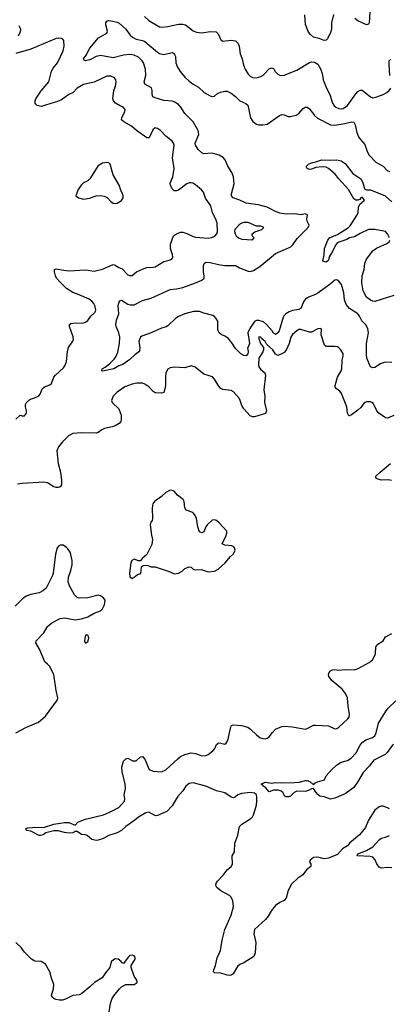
# Model space of a CAD drawing. Header units: inches. Extents: x 1839270 to 1929235, y 762242 to 910350.
# Tile 250 of 256: x 1874825 to 1878327, y 854523 to 863860. Entities that reach past the tile are written whole.
import ezdxf

# ---------------------------------------------------------------- set-up
doc = ezdxf.new("R2010")
doc.units = ezdxf.units.IN
doc.header["$MEASUREMENT"] = 0
doc.layers.add('B8875', color=7, linetype='Continuous')
doc.layers.add('B8876', color=7, linetype='Continuous')

msp = doc.modelspace()

# ---------------------------------------------------------------- linework, layer by layer
at = {"layer": 'B8875', "color": 5}
for points, elevation in [([(1875699.8, 860000), (1875630, 859982), (1875603, 859970), (1875570, 859945.6), (1875550, 859940.5), (1875410, 859943.5), (1875330, 859935.1), (1875287.4, 859912.6), (1875230, 859857.6), (1875193.5, 859810), (1875176.8, 859770), (1875191, 859650), (1875212.3, 859570), (1875221.5, 859490), (1875220.4, 859450), (1875208.5, 859431.5), (1875190, 859424.2), (1875170, 859424), (1875149.8, 859429.8), (1875090, 859467.6), (1875054.1, 859474.1), (1874850, 859462.6), (1874805.1, 859454.9)], 580), ([(1878348.6, 859488.6), (1878317.3, 859497.3), (1878250, 859494.8), (1878201.6, 859510), (1878199.7, 859530), (1878239.8, 859570), (1878338.7, 859650)], 580), ([(1874790, 857098), (1874888.3, 857151.7), (1875002.3, 857197.7), (1875070, 857256.4), (1875184.5, 857410), (1875187.3, 857430), (1875170, 857498), (1875149.7, 857649.7), (1875107.7, 857727.7), (1875090, 857749.2), (1875062.7, 857770), (1875013.2, 857890), (1874979, 857950), (1874982, 857970), (1875053.4, 858046.6), (1875090, 858106.8), (1875130, 858140.7), (1875210, 858182.8), (1875250, 858187.3), (1875350, 858168), (1875410, 858178), (1875470, 858198), (1875530, 858230.4), (1875590, 858253), (1875610, 858274), (1875627.6, 858310), (1875634, 858354), (1875617.6, 858377.6), (1875590, 858396.2), (1875570, 858401.6), (1875470, 858376.4), (1875390, 858374.5), (1875370, 858381.7), (1875345.3, 858405.3), (1875295.8, 858490), (1875284, 858530), (1875286.2, 858573.8), (1875310, 858636), (1875322.6, 858690), (1875321.7, 858730), (1875309.7, 858789.7), (1875302.9, 858810), (1875282.7, 858842.7), (1875270, 858856), (1875236.3, 858876.3), (1875210, 858876.2), (1875196, 858870), (1875181.3, 858850), (1875165.3, 858790), (1875142.4, 858610), (1875136.4, 858590), (1875074.9, 858470), (1875050, 858445.6), (1875010, 858424.7), (1874930, 858408), (1874887.7, 858392.3), (1874852.8, 858367.3), (1874782.9, 858297.1)], 620), ([(1878330, 856376), (1878310, 856386), (1878270, 856400.9), (1878250, 856400.9), (1878230, 856394.5), (1878190, 856363.7), (1878130.3, 856270), (1878100.5, 856199.5), (1878044.9, 856130), (1877950.5, 856050), (1877930, 856026), (1877882.3, 855997.7), (1877835.8, 855944.2), (1877750, 855909.3), (1877710, 855902.7), (1877650, 855917), (1877610, 855916), (1877578, 855890), (1877571.3, 855870), (1877582, 855850), (1877582, 855830), (1877543, 855797), (1877506.8, 855750), (1877461.5, 855718.5), (1877399.7, 855660.3), (1877370, 855602.7), (1877350, 855529.7), (1877330, 855506), (1877290, 855488), (1877250, 855459.7), (1877210, 855411.6), (1877180.4, 855359.6), (1877154.7, 855325.3), (1877049.3, 855230.7), (1877042.3, 855190), (1877063.9, 855110), (1877057, 855010), (1877042.6, 854977.4), (1876950, 854915.6), (1876910, 854900.7), (1876890, 854880.5), (1876848.5, 854811.5), (1876830, 854799.8), (1876810, 854796.5), (1876790, 854798.8), (1876730, 854819.3), (1876670, 854822), (1876661.3, 854830), (1876663.7, 854850), (1876681.1, 854890), (1876697.3, 854962.7), (1876728.5, 855031.5), (1876744.1, 855130), (1876768.9, 855231.1), (1876830, 855367.6), (1876852.2, 855450), (1876843.8, 855503.8), (1876830, 855537), (1876812.9, 855552.9), (1876730, 855598.7), (1876692, 855630), (1876684.2, 855650), (1876687.8, 855670), (1876698.4, 855690), (1876752.5, 855747.5), (1876790, 855799.1), (1876829.2, 855830), (1876842, 855850), (1876838, 855930), (1876861.1, 855970), (1876862.5, 856050), (1876892.6, 856127.4), (1876909.1, 856210), (1876930, 856231), (1877014.4, 856285.6), (1877030, 856300.2), (1877040.7, 856319.3), (1877068.7, 856410), (1877073, 856453), (1877073.5, 856490), (1877068.9, 856508.9), (1877050, 856526), (1877010, 856532.2), (1876930, 856523.2), (1876892.8, 856510), (1876870, 856491), (1876850, 856481.3), (1876830, 856487.1), (1876770, 856527.6), (1876690, 856546.2), (1876590, 856590.9), (1876470, 856621.6), (1876430, 856615.5), (1876397.7, 856590), (1876370, 856547), (1876321.2, 856490), (1876270, 856404.5), (1876220.5, 856350), (1876130, 856312.6), (1876111.3, 856311.3), (1876050, 856343.1), (1876021, 856339), (1875950, 856298.7), (1875916.9, 856270), (1875831.5, 856210), (1875788.8, 856170), (1875750, 856149.8), (1875670, 856124.1), (1875610, 856092.6), (1875570, 856079.6), (1875550, 856077), (1875510, 856086), (1875463.3, 856123.3), (1875450, 856129.6), (1875410, 856132.3), (1875370, 856162), (1875350, 856162), (1875332, 856150), (1875294, 856146), (1875250, 856151), (1875190, 856166.2), (1875150, 856166.6), (1875071.5, 856148.5), (1875046, 856130), (1875022, 856122), (1875010, 856122.7), (1874930, 856166), (1874889.6, 856170), (1874884.5, 856190), (1874902.8, 856197.2), (1874990, 856203.6), (1875050, 856198.9), (1875150, 856230.2), (1875250, 856245.2), (1875290, 856248.2), (1875350, 856222), (1875377.2, 856250), (1875399.1, 856260.9), (1875450, 856279.6), (1875619.4, 856320.6), (1875670, 856340.7), (1875765.4, 856390), (1875818.7, 856450), (1875822, 856470), (1875816, 856510), (1875828, 856570), (1875824.7, 856610), (1875795.1, 856730), (1875791.3, 856770), (1875810, 856826.8), (1875830, 856850.8), (1875850, 856856), (1875893, 856833), (1875930, 856833), (1875970, 856870.7), (1875990, 856874), (1876010, 856846.8), (1876050.6, 856750), (1876090, 856733.1), (1876170, 856726.9), (1876210, 856746.9), (1876323.1, 856850), (1876350, 856871.2), (1876390, 856891.3), (1876450, 856907.3), (1876490, 856901.7), (1876550, 856879), (1876590, 856882.3), (1876610, 856892), (1876653.9, 856926.1), (1876673.6, 856950), (1876690, 856986), (1876703.3, 856996.7), (1876710, 857000.7), (1876730, 856999.1), (1876770, 856990.7), (1876782, 856998), (1876796.6, 857023.4), (1876824.6, 857155.4), (1876832.9, 857167.1), (1876847.2, 857172.8), (1876925.5, 857165.5), (1876985.5, 857150), (1877012.7, 857132.7), (1877070, 857077.1), (1877104.9, 857050), (1877150, 857039.5), (1877170, 857046.4), (1877190, 857060.5), (1877219.5, 857100.5), (1877248.9, 857131.1), (1877310, 857157.4), (1877330, 857160.2), (1877410, 857155.2), (1877530, 857133.1), (1877550, 857137), (1877610, 857168.4), (1877629.6, 857170.4), (1877750, 857162.4), (1877810, 857134.9), (1877830, 857139.3), (1877849.2, 857150), (1877933.2, 857230), (1877946, 857250), (1877949.3, 857270.7), (1877936.3, 857350), (1877929.7, 857429.7), (1877911.3, 857470), (1877879.7, 857510), (1877786.6, 857590), (1877753, 857630), (1877749.6, 857650), (1877757.6, 857670), (1877770, 857683.8), (1877790, 857695.8), (1877810, 857697.6), (1877850, 857690.3), (1877910, 857696.9), (1877995.6, 857695.6), (1878032.8, 857707.2), (1878136.9, 857763.1), (1878167.8, 857790), (1878190.8, 857829.2), (1878197.2, 857850), (1878198, 857910), (1878207.7, 857932.3), (1878269, 857970), (1878291.7, 858008.3), (1878350, 858038.8)], 580), ([(1878363.2, 856990), (1878307.2, 856910), (1878287.7, 856890), (1878181.8, 856838.2), (1878137.5, 856782.5), (1878079.6, 856720.4), (1878026.7, 856630), (1877990, 856579.5), (1877910, 856517.6), (1877810, 856477.2), (1877770, 856469.4), (1877710, 856489.4), (1877670, 856497), (1877650, 856512.3), (1877623.7, 856543.7), (1877609.3, 856569.3), (1877590, 856567), (1877566.9, 856553.1), (1877530, 856541.1), (1877450, 856544.5), (1877426, 856530), (1877390, 856495.3), (1877371.1, 856488.9), (1877350, 856488.7), (1877336.4, 856496.4), (1877318, 856530), (1877303.1, 856543.1), (1877272.9, 856552.9), (1877230, 856552.7), (1877190, 856539), (1877156.6, 856576.6), (1877134.5, 856590), (1877124.4, 856604.4), (1877114, 856610), (1877150, 856627.7), (1877210, 856620.7), (1877250, 856625.5), (1877302.4, 856622.4), (1877430, 856625.2), (1877475.3, 856630), (1877530, 856646), (1877550, 856646), (1877575.6, 856635.6), (1877610, 856604.7), (1877621.7, 856618.3), (1877648.1, 856631.9), (1877712.7, 856650), (1877729.3, 856690), (1877783, 856750), (1877826.6, 856790), (1877870, 856817.7), (1877930, 856836), (1877964.2, 856855.8), (1878012.7, 856907.3), (1878050, 856979.5), (1878070, 857004), (1878104.7, 857030), (1878168.1, 857051.9), (1878188.7, 857070), (1878201.8, 857098.2), (1878223.2, 857190), (1878290, 857296.3), (1878315.7, 857330), (1878390, 857399.4)], 560), ([(1878350, 855816.3), (1878310, 855818.7), (1878250, 855813.6), (1878230, 855823.6), (1878210, 855854.5), (1878193.9, 855893.9), (1878170, 855916.5), (1878144.6, 855924.6), (1878022, 855930), (1878029.5, 855950), (1878110, 855981.3), (1878170, 856014.4), (1878230, 856083.7), (1878250, 856097.4), (1878292.3, 856107.7), (1878330, 856123.2)], 580), ([(1875673.6, 854450), (1875685.1, 854530), (1875699.2, 854570), (1875718.3, 854601.7), (1875770.7, 854669.3), (1875790.9, 854689.1), (1875830, 854710.5), (1875910, 854710.7), (1875939.3, 854730), (1875935.1, 854750), (1875909.2, 854790), (1875881.6, 854870), (1875882.4, 854890), (1875919.8, 854950), (1875919.3, 854970), (1875910, 854981.7), (1875890, 854989.8), (1875870, 854985.3), (1875851.3, 854970), (1875808.9, 854908.9), (1875790, 854919), (1875785.6, 854930), (1875758, 854950), (1875730, 854952.2), (1875714.4, 854945.6), (1875696.5, 854930), (1875687.8, 854912.2), (1875680.7, 854870), (1875638.5, 854821.5), (1875606.6, 854773.4), (1875532.7, 854730), (1875490, 854687.6), (1875415.1, 854624.9), (1875390, 854613.3), (1875330, 854605.1), (1875258.8, 854570), (1875230, 854562), (1875201.7, 854561.7), (1875168.4, 854568.4), (1875150, 854576.2), (1875131.6, 854591.6), (1875127.8, 854610), (1875145.4, 854670), (1875149.7, 854710), (1875126, 854770), (1875109.6, 854830), (1875070, 854904), (1875030, 854929.2), (1874970, 854932), (1874936, 854950), (1874870, 855018), (1874839.8, 855059.8), (1874787.3, 855110)], 620)]:
    msp.add_lwpolyline(points, dxfattribs=dict(at, elevation=elevation))
at = {"layer": 'B8875', "color": 5, "elevation": 620}
for points in [[(1876250, 859396.9), (1876210, 859376.4), (1876170, 859337.7), (1876102, 859290), (1876087.7, 859270), (1876079.3, 859230), (1876084.9, 859130), (1876078.8, 859110), (1876066.6, 859093.4), (1876061.6, 859070), (1876073.2, 858973.2), (1876084, 858930), (1876076.4, 858883.6), (1876030.9, 858789.1), (1875984.7, 858750), (1875970, 858728), (1875950, 858728.7), (1875910, 858744), (1875887.9, 858732.1), (1875878.8, 858710), (1875864.9, 858610), (1875870, 858578), (1875890, 858562), (1875910, 858572), (1875940.2, 858599.8), (1875973.2, 858606.8), (1875979, 858670), (1875994.6, 858685.4), (1876030, 858686), (1876070, 858672), (1876110, 858671.3), (1876250, 858624.7), (1876290, 858604.7), (1876330, 858611), (1876364, 858630), (1876390, 858654), (1876430, 858670.7), (1876450, 858667.3), (1876470, 858648.2), (1876490, 858643.8), (1876545.8, 858645.8), (1876610, 858624.4), (1876670, 858628.7), (1876706, 858650), (1876772.7, 858710), (1876821.2, 858770), (1876850, 858796), (1876866, 858830), (1876860.9, 858850), (1876850, 858862.7), (1876835.3, 858870), (1876770, 858878), (1876742, 858890), (1876781.2, 858970), (1876788.7, 858990), (1876788.7, 859010), (1876716, 859090), (1876690, 859109.4), (1876670, 859118), (1876650, 859113.2), (1876600.7, 859070), (1876587.7, 859050), (1876570, 859002), (1876550, 858994), (1876530, 859004), (1876511.8, 859051.8), (1876499.7, 859130), (1876486, 859166), (1876465.6, 859185.6), (1876401.2, 859210), (1876389.6, 859229.6), (1876384.2, 859290), (1876373.3, 859310), (1876320.9, 859350), (1876287.8, 859387.8), (1876270, 859396.2)], [(1875470, 858024), (1875450, 858022), (1875444.9, 858010), (1875438.8, 857970), (1875450, 857947.3), (1875470, 857961), (1875474.5, 857970), (1875478.9, 857998.9)]]:
    msp.add_lwpolyline(points, close=True, dxfattribs=at)
at = {"layer": 'B8876', "color": 5}
for points, elevation in [([(1878142, 863930), (1878136.2, 863830), (1878130, 863816.2), (1878110, 863812.1), (1878028.3, 863848.3), (1877998.9, 863870)], 580), ([(1878349.5, 860609.5), (1878291.7, 860611.7), (1878270, 860606.3), (1878243.7, 860596.3), (1878190, 860562.4), (1878170, 860559.5), (1878150, 860569.4), (1878114, 860650), (1878110, 860686), (1878112, 860790), (1878128.8, 860890), (1878123.1, 860930), (1878104.7, 860964.8), (1878065.5, 861005.5), (1878046, 861050), (1878030, 861069.7), (1877950, 861120.7), (1877919.2, 861159.2), (1877902.7, 861202.7), (1877896.8, 861270), (1877872.6, 861350), (1877850, 861379.6), (1877830, 861393.6), (1877810, 861391.5), (1877767.3, 861352.7), (1877650, 861266.4), (1877626.6, 861253.4), (1877563, 861230), (1877532.2, 861210), (1877516.5, 861190), (1877490, 861121.3), (1877470, 861112.8), (1877410, 861102.7), (1877378, 861090), (1877347.7, 861070), (1877329, 861051), (1877322.5, 861037.5), (1877282, 860910), (1877270, 860889.7), (1877250, 860873.3), (1877230, 860887.6), (1877216, 860910), (1877163.1, 860970), (1877134.1, 860994.1), (1877090, 861008.9), (1877070, 861007.6), (1877050, 860996.9), (1877004.4, 860930), (1876987.3, 860890), (1877003.7, 860790), (1876990, 860755.3), (1876982, 860750), (1876990.5, 860710.5), (1876986.8, 860690), (1876970, 860673.2), (1876950, 860675.1), (1876921.2, 860690), (1876870, 860742.7), (1876836.4, 860796.4), (1876799.8, 860839.8), (1876770, 860858.9), (1876734.2, 860874.2), (1876715.6, 860890), (1876704, 860910), (1876701.1, 860930), (1876701.3, 861001.3), (1876687, 861027), (1876670, 861044.5), (1876654.1, 861054.1), (1876570, 861076.1), (1876530, 861093.8), (1876471.5, 861091.5), (1876389.6, 861070.4), (1876330, 861045.5), (1876305.2, 861030), (1876230, 860956.2), (1876212.9, 860947.1), (1876170, 860934), (1876070, 860889.8), (1875981.2, 860858.8), (1875968.7, 860850), (1875955.3, 860810), (1875962.2, 860750), (1875959, 860721), (1875952.9, 860710), (1875917.2, 860682.8), (1875870, 860636.2), (1875803.7, 860590), (1875763.9, 860576.1), (1875716.5, 860550), (1875610, 860527.4), (1875603.6, 860530), (1875605.4, 860550), (1875634.5, 860565.5), (1875679.8, 860600.2), (1875719.3, 860640.7), (1875736, 860664), (1875753.9, 860706.1), (1875771.5, 860788.5), (1875773.6, 860850), (1875766, 860890), (1875739.9, 860950), (1875735.7, 860970), (1875742.2, 861010), (1875763.4, 861070), (1875758, 861150), (1875770, 861194), (1875790, 861201.6), (1875850, 861162.3), (1875875.5, 861155.5), (1875910, 861157.2), (1875990, 861197.8), (1876070, 861219.6), (1876250, 861300.2), (1876310, 861306.5), (1876370, 861321.3), (1876490, 861363.9), (1876549.6, 861390), (1876572.8, 861410), (1876574, 861430), (1876565.7, 861465.7), (1876567.1, 861530), (1876572.5, 861547.5), (1876590, 861560.3), (1876630, 861558.3), (1876710, 861539), (1876770, 861530.2), (1876868.9, 861528.9), (1876908.2, 861508.2), (1876990, 861476), (1877010, 861473.4), (1877039, 861481), (1877101.3, 861518.7), (1877250, 861643.6), (1877393.8, 861706.2), (1877413.8, 861726.2), (1877453.5, 861786.5), (1877559.5, 861890), (1877567, 861910), (1877549.4, 861950), (1877546, 861970), (1877552, 862010), (1877537.2, 862017.2), (1877530, 862019.5), (1877490.5, 862009.5), (1877430, 862018), (1877350, 862016.9), (1877290, 862025.8), (1877250, 862040.3), (1877170, 862083.8), (1877084, 862104), (1876970, 862120.9), (1876910, 862148.5), (1876847, 862170), (1876833.3, 862190), (1876832.8, 862210), (1876856.6, 862303.4), (1876851.3, 862370), (1876835.6, 862410), (1876795.6, 862470), (1876772.2, 862532.2), (1876754.2, 862554.2), (1876716.6, 862576.6), (1876650, 862593.7), (1876570, 862587.6), (1876550, 862596.5), (1876515.6, 862630), (1876490.5, 862670), (1876487.4, 862690), (1876523.7, 862770), (1876514.6, 862810), (1876468.8, 862890), (1876390.7, 862970), (1876352.5, 863030), (1876330, 863054.4), (1876290, 863081.6), (1876270, 863087.8), (1876190, 863094.8), (1876110, 863117.7), (1876088, 863130), (1876081, 863150), (1876081.5, 863190), (1876073.5, 863213.5), (1876009.4, 863250), (1876005.6, 863270), (1876019.8, 863330), (1876017.8, 863390), (1875997.8, 863450), (1875984.8, 863470), (1875950, 863505), (1875910, 863524.2), (1875870, 863529.9), (1875810, 863522.5), (1875710, 863497.3), (1875590, 863519.8), (1875550.1, 863509.9), (1875490, 863478.9), (1875450, 863469.7), (1875436.5, 863476.5), (1875429.5, 863490), (1875455.5, 863524.5), (1875488.6, 863591.4), (1875572.5, 863687.5), (1875650, 863732.4), (1875657.7, 863750), (1875640.2, 863810), (1875640.3, 863830), (1875650, 863847.2), (1875670, 863851.9), (1875690, 863849.4), (1875750, 863835.2), (1875766.5, 863826.5), (1875830, 863771.4), (1875872.9, 863712.9), (1875893.9, 863693.9), (1875930, 863675.7), (1875990, 863663.5), (1876010, 863654.8), (1876130, 863552.9), (1876150, 863540.8), (1876190, 863531), (1876268.5, 863548.5), (1876281.5, 863541.5), (1876293.4, 863530), (1876300.3, 863510), (1876303.6, 863450), (1876321.2, 863410), (1876346, 863370), (1876390, 863313.6), (1876430, 863277.3), (1876468.4, 863248.4), (1876519.5, 863219.5), (1876572.2, 863170), (1876630, 863136.5), (1876650, 863132.2), (1876670, 863134.9), (1876700.3, 863159.7), (1876726.4, 863173.6), (1876770, 863182.7), (1876790, 863182.3), (1876830, 863162.3), (1876871, 863131), (1876910.2, 863090.2), (1876966.4, 863066.4), (1876988, 863050), (1877013.1, 862930), (1877034.3, 862894.3), (1877069.2, 862869.2), (1877090, 862863.6), (1877130, 862862.3), (1877170, 862870.3), (1877287, 862953), (1877310, 862960.5), (1877330, 862958), (1877370, 862941.6), (1877390, 862940.5), (1877445.4, 862954.6), (1877470, 862970.6), (1877510, 863019.1), (1877530, 863030.6), (1877550, 863030.6), (1877570, 863016.3), (1877618.3, 862950), (1877645.3, 862925.3), (1877770, 862862), (1877810, 862859.8), (1877905.8, 862874.2), (1877970, 862891.5), (1877990, 862887.7), (1878002.7, 862862.7), (1878018, 862790), (1878034.2, 862750), (1878050, 862726), (1878096, 862676), (1878117.4, 862610), (1878135.5, 862575.5), (1878198, 862510), (1878270, 862470.3), (1878308, 862430), (1878330, 862420.4)], 560), ([(1876008.7, 863890), (1876050, 863851.8), (1876150, 863792), (1876170, 863788.8), (1876230, 863794.9), (1876330, 863819.2), (1876370, 863819), (1876397.3, 863810), (1876470, 863754.8), (1876501.1, 863741.1), (1876550, 863737.1), (1876630, 863746.7), (1876685.1, 863745.1), (1876704.9, 863724.9), (1876730, 863670.7), (1876750, 863657.6), (1876830, 863666.5), (1876870, 863658.7), (1876894.3, 863634.3), (1876904.4, 863610), (1876915.4, 863535.4), (1876934.4, 863490), (1876944.9, 863430), (1876960.4, 863390), (1876990, 863343), (1877010, 863323.8), (1877030, 863312.4), (1877070, 863307.7), (1877110, 863322.3), (1877138.1, 863341.9), (1877190, 863393), (1877210, 863404), (1877230, 863398.8), (1877245.5, 863370), (1877270, 863342), (1877292.3, 863332.3), (1877330, 863334), (1877450, 863382.6), (1877570, 863453.4), (1877590, 863460.3), (1877618.6, 863458.5), (1877650, 863439.1), (1877675.6, 863395.6), (1877690.2, 863350.2), (1877700.8, 863290), (1877731.3, 863210), (1877762.8, 863150), (1877790, 863068), (1877804.7, 863044.7), (1877820.5, 863030), (1877850, 863017.7), (1877870, 863016.1), (1877890, 863019.2), (1877930, 863046), (1878010, 863158.3), (1878030, 863180.3), (1878050, 863191.5), (1878071.1, 863191.1), (1878150, 863128.5), (1878170, 863120.4), (1878210, 863128.4), (1878270, 863151.4), (1878303, 863170), (1878325.7, 863190), (1878342, 863210)], 580), ([(1877799.6, 863910), (1877779.6, 863830), (1877778.5, 863770), (1877770, 863737.2), (1877742.5, 863677.5), (1877730, 863666), (1877710, 863662.7), (1877663.3, 863683.3), (1877610, 863695.1), (1877578.9, 863718.9), (1877562.7, 863742.7), (1877534.5, 863814.5), (1877526.1, 863906.1)], 580), ([(1874812.4, 863707.6), (1874833.1, 863746.9), (1874836.5, 863770), (1874820.7, 863800.7)], 580), ([(1874790, 860071), (1874829.1, 860110.9), (1874850, 860104.7), (1874870, 860104.7), (1874888.7, 860130), (1874888.7, 860150), (1874879.3, 860190), (1874880.9, 860210), (1874889.4, 860230), (1874922.6, 860257.4), (1874981, 860279), (1875006.6, 860293.4), (1875018.4, 860310), (1875039.1, 860360.9), (1875060.6, 860379.4), (1875110, 860396.4), (1875125.1, 860410), (1875149.8, 860470.2), (1875163.6, 860490), (1875240.5, 860559.5), (1875256.9, 860583.1), (1875270, 860618), (1875278, 860710), (1875287.9, 860750), (1875328.9, 860810), (1875335.1, 860830), (1875333.1, 860853.1), (1875296.2, 860950), (1875297.2, 860970), (1875310, 860979.1), (1875330, 860983), (1875430, 860984.4), (1875450, 860990.5), (1875470, 861007.7), (1875500.5, 861050), (1875536.4, 861083.6), (1875543.9, 861096.1), (1875546, 861110), (1875537.4, 861150), (1875528, 861170), (1875510, 861191.1), (1875482.9, 861210), (1875390, 861251.9), (1875330, 861271.6), (1875270, 861311.9), (1875208.7, 861370), (1875174.3, 861410), (1875165.1, 861430), (1875154, 861470), (1875154, 861490), (1875170, 861498), (1875243.4, 861483.4), (1875290, 861479.2), (1875450, 861488.3), (1875530, 861475.5), (1875610, 861492.7), (1875710, 861538.3), (1875730, 861533), (1875763, 861510), (1875797.5, 861497.5), (1875850, 861439.3), (1875870, 861432.7), (1875890, 861433), (1875931.2, 861468.8), (1875990, 861495.8), (1876030, 861510.3), (1876090, 861512), (1876110, 861517), (1876190, 861566.7), (1876241.3, 861578.7), (1876265.2, 861590), (1876274.5, 861610), (1876274, 861630), (1876253, 861690), (1876255.1, 861730), (1876283.6, 861810), (1876309.6, 861830), (1876350, 861844.5), (1876370, 861844.2), (1876410, 861832.2), (1876470, 861802.6), (1876490, 861798.4), (1876610, 861788.8), (1876646.3, 861793.7), (1876676, 861810), (1876692.7, 861830), (1876698, 861850), (1876696.9, 861930), (1876684, 861970), (1876652, 862030), (1876636, 862096), (1876586.5, 862166.5), (1876565.6, 862225.6), (1876547.8, 862247.8), (1876490, 862294.7), (1876465.2, 862310), (1876450, 862314), (1876430, 862311.9), (1876410, 862304.2), (1876330, 862242.4), (1876310, 862236.8), (1876290, 862238), (1876270, 862256.2), (1876253.5, 862290), (1876250.9, 862310), (1876274.9, 862370), (1876288.7, 862450), (1876273.1, 862550), (1876288.6, 862670), (1876283.5, 862690), (1876270, 862707.6), (1876210, 862754), (1876160.5, 862810), (1876130, 862829.8), (1876110, 862834), (1876085.1, 862814.9), (1876054.8, 862745.2), (1876050, 862739.6), (1876030, 862739.7), (1875931.5, 862810), (1875883.5, 862850), (1875811.5, 862890), (1875789.8, 862909.8), (1875792.9, 862930), (1875822.7, 862990), (1875823.5, 863010), (1875807, 863030), (1875770, 863045.3), (1875732.4, 863070), (1875715.3, 863090), (1875708.3, 863108.3), (1875715.8, 863190), (1875731.7, 863230), (1875739.2, 863270), (1875736.9, 863290), (1875722.9, 863310), (1875690, 863325.4), (1875650, 863323), (1875531.5, 863268.5), (1875430, 863247), (1875369.3, 863210.7), (1875330, 863167.3), (1875289.2, 863150.8), (1875219.7, 863100.3), (1875193.3, 863086.7), (1875030, 863035.6), (1874990, 863045.6), (1874978.3, 863058.3), (1874971.6, 863070), (1874971.2, 863090), (1874978.5, 863110), (1875030, 863185.2), (1875100.2, 863270), (1875127, 863373), (1875141.1, 863398.9), (1875182.8, 863450), (1875235.5, 863564.5), (1875246.4, 863610), (1875243.3, 863663.3), (1875235.1, 863675.1), (1875222, 863682), (1875190, 863686), (1875170, 863683.1), (1874930, 863580.3), (1874790, 863538.8)], 580), ([(1878332.7, 863330), (1878324.4, 863435.6), (1878326.4, 863470), (1878338.8, 863481.2)], 580), ([(1878329.5, 861790), (1878310, 861829.3), (1878290, 861851.3), (1878190, 861871.2), (1878130.3, 861869.7), (1878050, 861831.8), (1877998.6, 861801.4), (1877951.3, 861790), (1877923.9, 861776.1), (1877850, 861751.5), (1877830, 861738.4), (1877817.6, 861722.4), (1877790, 861662.4), (1877755.8, 861610), (1877750, 861579), (1877742.8, 861570), (1877730, 861562), (1877698, 861570), (1877709.5, 861630.5), (1877714.5, 861690), (1877743.7, 861770), (1877760.7, 861790), (1877835.7, 861824.3), (1877940.7, 861890), (1877955.2, 861904.8), (1878022.9, 862010), (1878032, 862032), (1878036.5, 862083.5), (1878048.9, 862111.1), (1878091.6, 862150), (1878070, 862177.2), (1878058, 862170), (1878046.4, 862153.6), (1878030, 862148), (1878010, 862149), (1877990, 862162.7), (1877939.6, 862250), (1877848, 862350), (1877814.8, 862394.8), (1877749.8, 862449.8), (1877730, 862460.5), (1877690, 862464), (1877630, 862457), (1877590, 862442), (1877570, 862439.3), (1877549, 862449), (1877543.1, 862463.1), (1877542, 862470), (1877561.2, 862490), (1877590, 862503), (1877629.4, 862510.6), (1877688.5, 862531.5), (1877770, 862526.4), (1877830, 862532.4), (1877870, 862523.1), (1877910, 862497.6), (1877982.1, 862402.1), (1878056.9, 862350), (1878076.8, 862316.8), (1878087.3, 862267.3), (1878094.2, 862254.2), (1878107.2, 862247.2), (1878150, 862246.3), (1878288, 862190), (1878350, 862133.4)], 540), ([(1878370, 861245.1), (1878190, 861187.2), (1878170, 861189.8), (1878150, 861199.1), (1878111.3, 861230), (1878080.5, 861290), (1878065.3, 861365.3), (1878069, 861430), (1878088.7, 861490), (1878095.4, 861550), (1878111.3, 861590), (1878170, 861668.4), (1878207.3, 861692.7), (1878302.7, 861737.3), (1878325.1, 861754.9), (1878331.5, 861770)], 540), ([(1878370, 860107), (1878310, 860080.9), (1878290, 860083.7), (1878228.7, 860128.7), (1878210, 860152), (1878177.6, 860217.6), (1878170, 860227), (1878150, 860235.6), (1878110, 860236), (1878090, 860227.6), (1878056.6, 860183.4), (1878030, 860156.9), (1877970, 860114), (1877950, 860102), (1877944.7, 860104.7), (1877931.8, 860130), (1877923.5, 860190), (1877874.9, 860314.9), (1877858.8, 860338.8), (1877822.6, 860362.6), (1877815.6, 860375.6), (1877815.4, 860390), (1877835.5, 860470), (1877871.9, 860530), (1877878.8, 860550), (1877879.7, 860630), (1877889.6, 860670), (1877889.5, 860690), (1877867, 860730), (1877850, 860749.4), (1877836.6, 860756.6), (1877810, 860762), (1877740.1, 860760.1), (1877730, 860761.6), (1877713.9, 860773.9), (1877680.3, 860870), (1877684, 860924), (1877671.7, 860931.7), (1877650, 860929.7), (1877590, 860895.5), (1877570, 860896.8), (1877490, 860922.5), (1877470, 860920.7), (1877450, 860909), (1877410, 860875.9), (1877392.5, 860850), (1877378.8, 860790), (1877350, 860726), (1877330, 860702.8), (1877310, 860689.8), (1877270, 860676.8), (1877247.9, 860687.9), (1877222.8, 860730), (1877163.4, 860783.4), (1877150, 860808), (1877116.5, 860836.5), (1877110, 860849.5), (1877090, 860852.1), (1877089.5, 860830), (1877098.4, 860818.4), (1877106.5, 860790), (1877134.5, 860750), (1877135, 860730), (1877127.9, 860710), (1877092.1, 860650), (1877087.3, 860590), (1877090, 860569.3), (1877106.3, 860546.3), (1877146.7, 860510), (1877152.5, 860490), (1877139.7, 860350), (1877148.4, 860290), (1877144.7, 860230), (1877162.4, 860150), (1877153.2, 860126.8), (1877050, 860094), (1877030, 860094), (1877010, 860104), (1876948.5, 860170), (1876930, 860200.9), (1876914.6, 860250), (1876903.5, 860270), (1876850, 860331.3), (1876830, 860343), (1876750, 860354), (1876730, 860363.7), (1876707.3, 860387.3), (1876670, 860452.3), (1876652.1, 860472.1), (1876570, 860498.4), (1876486.2, 860566.2), (1876450, 860576.3), (1876390, 860558), (1876290, 860564), (1876250, 860558), (1876230, 860547.3), (1876210.2, 860509.8), (1876206, 860470), (1876206.9, 860390), (1876201.8, 860358.2), (1876190, 860325.2), (1876170, 860318), (1876110, 860321.2), (1876090, 860333.2), (1876050, 860379), (1876010, 860404), (1875990, 860414), (1875934.6, 860414.6), (1875890, 860404), (1875822.5, 860377.5), (1875750, 860329), (1875711, 860290), (1875693.4, 860250), (1875700.7, 860230), (1875764, 860170), (1875787.3, 860110), (1875788, 860070), (1875783.8, 860050), (1875768.2, 860030), (1875730, 860007.8), (1875699.8, 860000)], 580)]:
    msp.add_lwpolyline(points, dxfattribs=dict(at, elevation=elevation))
for points, elevation in [([(1875650, 862506.6), (1875610, 862498.4), (1875578, 862482), (1875565.5, 862470), (1875490, 862349.4), (1875470, 862332.3), (1875430, 862312.7), (1875407.3, 862290), (1875380.7, 862250), (1875358, 862190), (1875382, 862170), (1875430, 862157.1), (1875487.7, 862167.7), (1875550, 862190.4), (1875590, 862192.2), (1875625.3, 862185.3), (1875654, 862174), (1875690, 862134.8), (1875710, 862120.7), (1875730, 862117.3), (1875750, 862120.7), (1875790, 862146.8), (1875805.2, 862170), (1875806, 862190), (1875799.3, 862210), (1875782.4, 862242.4), (1875767.6, 862290), (1875712.3, 862390), (1875680.9, 862490), (1875670, 862502.7)], 620), ([(1876950, 861938), (1876928.4, 861931.6), (1876910, 861919.7), (1876864.9, 861870), (1876858.8, 861850), (1876866.8, 861830), (1876877.3, 861810), (1876898.8, 861790), (1876930, 861778), (1877030, 861772), (1877048, 861790), (1877029, 861809), (1877028.7, 861830), (1877052.1, 861847.9), (1877119, 861870), (1877139, 861890), (1877110, 861900.7), (1877070, 861903.6), (1876990, 861936.1)], 580)]:
    msp.add_lwpolyline(points, close=True, dxfattribs=dict(at, elevation=elevation))

doc.saveas('drawing.dxf')
